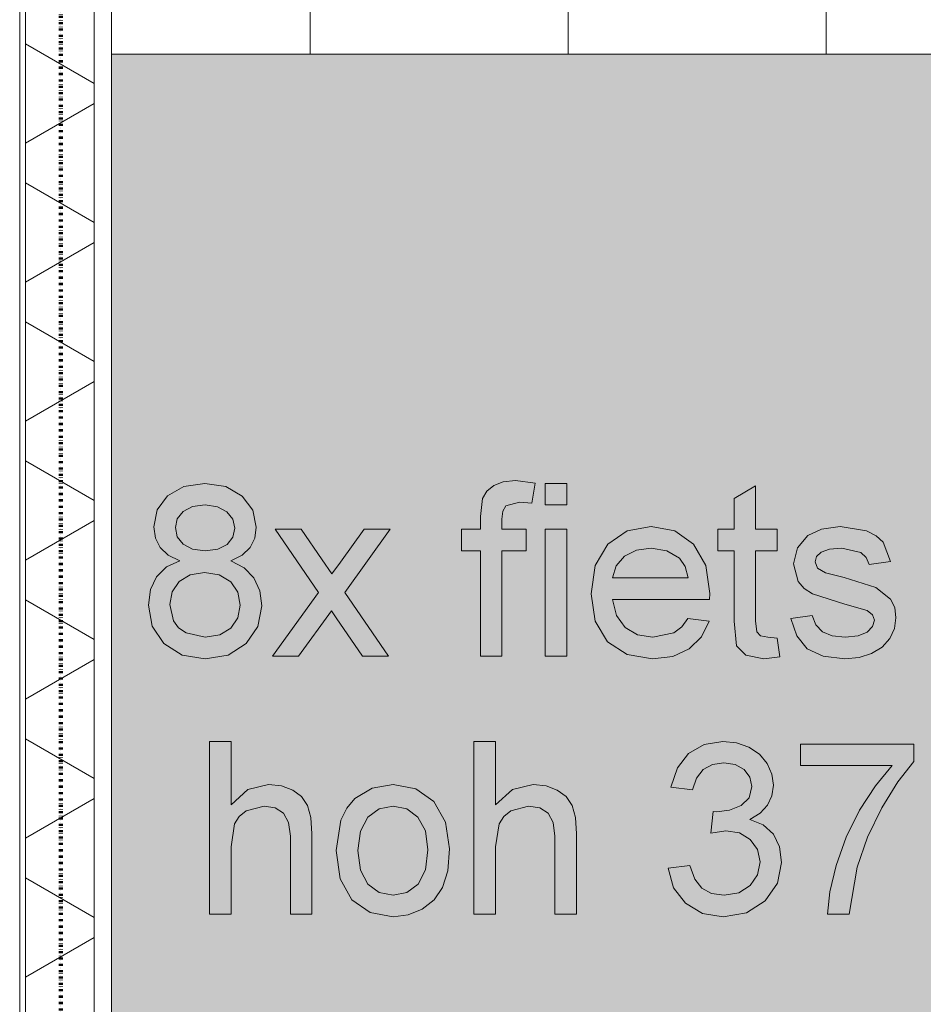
# Model space of a CAD drawing. Header units: millimetres. Extents: x -281 to 145437, y -16481 to 78869.
# Tile 28 of 256: x 4610 to 5661, y 14695 to 15840. Entities that reach past the tile are written whole.
import ezdxf

# ---------------------------------------------------------------- set-up
doc = ezdxf.new("R2010")
doc.units = ezdxf.units.MM
doc.linetypes.add('ARC FS 060 minutes', pattern=[7.2, 2.4, -1.6, 0, -1.6, 0, -1.6])
for name, color, linetype, lineweight in [('A--A23__Vloeren', 8, 'Continuous', 5), ('A--A2__Ruwbouw', 8, 'Continuous', 5), ('A--L$01A__Algemeen', 7, 'Continuous', 5), ('A--L21__Buitenwanden', 3, 'Continuous', 5), ('A--L90__Terrein', 7, 'Continuous', 5)]:
    doc.layers.add(name, color=color, linetype=linetype, lineweight=lineweight)

# ---------------------------------------------------------------- blocks, each defined once
blk = doc.blocks.new('65_GM_LIB_fire separation vertical_gen_arc - 060 minutes-2436626-L_80_ 11')
at = {"layer": 'A--L$01A__Algemeen', "linetype": 'ARC FS 060 minutes', "lineweight": 100}
blk.add_line((0, 0), (44095, 0), dxfattribs=at)
blk = doc.blocks.new('TBR-B-INS-BR-ARC-R25_rvt-1-L_80_ 11')
at = {"layer": 'A--L$01A__Algemeen', "color": 124, "linetype": 'ARC FS 060 minutes', "lineweight": 100, "rotation": 269.9999999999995}
blk.add_blockref('65_GM_LIB_fire separation vertical_gen_arc - 060 minutes-2436626-L_80_ 11', (4658, 56530), dxfattribs=at)
blk = doc.blocks.new('NLRS_90_PA_LB_fietsvak dubbellaags_gen_cpz - NLRS_72_21_01_fietsvak 8x hoh 375-48998500-L_80_ 11')
at = {"layer": 'A--L90__Terrein'}
blk.add_hatch(color=256, dxfattribs=at).paths.add_polyline_path([(1900, 0), (1900, 1500), (0, 1500), (0, 0), (1758.1, 0)])
for p, q in [((1900, 1500), (0, 1500)), ((84.3, 997.3), (65.4, 986.4)), ((84.3, 997.3), (65.4, 986.4)), ((108.6, 1000.9), (84.3, 997.3)), ((108.6, 1000.9), (84.3, 997.3)), ((132.9, 997.2), (108.6, 1000.9)), ((132.9, 997.2), (108.6, 1000.9)), ((152.1, 986.1), (132.9, 997.2)), ((152.1, 986.1), (132.9, 997.2)), ((444.6, 998.3), (436.8, 991.7)), ((444.6, 998.3), (436.8, 991.7)), ((455.5, 1002.6), (444.6, 998.3)), ((455.5, 1002.6), (444.6, 998.3)), ((469.9, 1004.1), (455.5, 1002.6)), ((469.9, 1004.1), (455.5, 1002.6)), ((492.8, 1001.3), (469.9, 1004.1)), ((492.8, 1001.3), (469.9, 1004.1)), ((489.1, 977.8), (492.8, 1001.3)), ((489.1, 977.8), (492.8, 1001.3)), ((529.6, 1000.9), (504.4, 1000.9)), ((504.4, 1000.9), (504.4, 975.8)), ((529.6, 1000.9), (504.4, 1000.9)), ((504.4, 1000.9), (504.4, 975.8)), ((529.6, 975.8), (529.6, 1000.9)), ((529.6, 975.8), (529.6, 1000.9)), ((749.3, 998.2), (724.2, 983.4)), ((749.3, 998.2), (724.2, 983.4)), ((749.3, 947.5), (749.3, 998.2)), ((749.3, 947.5), (749.3, 998.2)), ((65.4, 986.4), (53.3, 970.2)), ((65.4, 986.4), (53.3, 970.2)), ((164.4, 969.6), (152.1, 986.1)), ((164.4, 969.6), (152.1, 986.1)), ((436.8, 991.7), (431.7, 983.4)), ((436.8, 991.7), (431.7, 983.4)), ((83.4, 968.1), (94.3, 973.9)), ((83.4, 968.1), (94.3, 973.9)), ((94.3, 973.9), (108.9, 975.8)), ((94.3, 973.9), (108.9, 975.8)), ((108.9, 975.8), (123.4, 973.8)), ((108.9, 975.8), (123.4, 973.8)), ((123.4, 973.8), (134.3, 968)), ((123.4, 973.8), (134.3, 968)), ((431.7, 983.4), (429.1, 962.4)), ((431.7, 983.4), (429.1, 962.4)), ((455.4, 968.8), (458.8, 974.8)), ((455.4, 968.8), (458.8, 974.8)), ((458.8, 974.8), (474.7, 978.9)), ((458.8, 974.8), (474.7, 978.9)), ((474.7, 978.9), (489.1, 977.8)), ((474.7, 978.9), (489.1, 977.8)), ((504.4, 975.8), (529.6, 975.8)), ((504.4, 975.8), (529.6, 975.8)), ((724.2, 983.4), (724.2, 947.5)), ((724.2, 983.4), (724.2, 947.5)), ((53.3, 970.2), (49.2, 950.5)), ((53.3, 970.2), (49.2, 950.5)), ((76.6, 959.7), (83.4, 968.1)), ((76.6, 959.7), (83.4, 968.1)), ((134.3, 968), (141.1, 959.2)), ((134.3, 968), (141.1, 959.2)), ((168.5, 949.9), (164.4, 969.6)), ((168.5, 949.9), (164.4, 969.6)), ((429.1, 962.4), (429.1, 947.5)), ((429.1, 962.4), (429.1, 947.5)), ((454.2, 959.2), (455.4, 968.8)), ((454.2, 959.2), (455.4, 968.8)), ((49.2, 950.5), (51.1, 937.4)), ((49.2, 950.5), (51.1, 937.4)), ((74.4, 949.8), (76.6, 959.7)), ((74.4, 949.8), (76.6, 959.7)), ((141.1, 959.2), (143.4, 948.7)), ((141.1, 959.2), (143.4, 948.7)), ((454.2, 947.5), (454.2, 959.2)), ((454.2, 947.5), (454.2, 959.2)), ((627.8, 950.7), (599.7, 945.6)), ((627.8, 950.7), (599.7, 945.6)), ((655.1, 945.6), (627.8, 950.7)), ((655.1, 945.6), (627.8, 950.7)), ((847.7, 950.7), (826, 947.6)), ((847.7, 950.7), (826, 947.6)), ((878.2, 945.8), (847.7, 950.7)), ((878.2, 945.8), (847.7, 950.7)), ((76.6, 938.8), (74.4, 949.8)), ((76.6, 938.8), (74.4, 949.8)), ((143.4, 948.7), (141.2, 938.5)), ((143.4, 948.7), (141.2, 938.5)), ((166.7, 937.1), (168.5, 949.9)), ((166.7, 937.1), (168.5, 949.9)), ((220.7, 947.5), (190.5, 947.5)), ((190.5, 947.5), (241, 874.2)), ((220.7, 947.5), (190.5, 947.5)), ((190.5, 947.5), (241, 874.2)), ((245.1, 912.2), (220.7, 947.5)), ((245.1, 912.2), (220.7, 947.5)), ((294.1, 947.5), (266.3, 909.2)), ((294.1, 947.5), (266.3, 909.2)), ((271.3, 874.2), (324.3, 947.5)), ((271.3, 874.2), (324.3, 947.5)), ((324.3, 947.5), (294.1, 947.5)), ((324.3, 947.5), (294.1, 947.5)), ((429.1, 947.5), (407.1, 947.5)), ((407.1, 947.5), (407.1, 922.4)), ((429.1, 947.5), (407.1, 947.5)), ((407.1, 947.5), (407.1, 922.4)), ((482.5, 947.5), (454.2, 947.5)), ((482.5, 947.5), (454.2, 947.5)), ((482.5, 922.4), (482.5, 947.5)), ((482.5, 922.4), (482.5, 947.5)), ((529.6, 947.5), (504.4, 947.5)), ((504.4, 947.5), (504.4, 800)), ((529.6, 947.5), (504.4, 947.5)), ((504.4, 947.5), (504.4, 800)), ((529.6, 800), (529.6, 947.5)), ((529.6, 800), (529.6, 947.5)), ((599.7, 945.6), (577.3, 930.2)), ((599.7, 945.6), (577.3, 930.2)), ((676.9, 930.2), (655.1, 945.6)), ((676.9, 930.2), (655.1, 945.6)), ((724.2, 947.5), (705.4, 947.5)), ((705.4, 947.5), (705.4, 922.4)), ((724.2, 947.5), (705.4, 947.5)), ((705.4, 947.5), (705.4, 922.4)), ((774.4, 947.5), (749.3, 947.5)), ((774.4, 947.5), (749.3, 947.5)), ((774.4, 922.4), (774.4, 947.5)), ((774.4, 922.4), (774.4, 947.5)), ((810.1, 940.2), (797.8, 925.9)), ((810.1, 940.2), (797.8, 925.9)), ((826, 947.6), (810.1, 940.2)), ((826, 947.6), (810.1, 940.2)), ((889.6, 940), (878.2, 945.8)), ((889.6, 940), (878.2, 945.8)), ((897.6, 932.4), (889.6, 940)), ((897.6, 932.4), (889.6, 940)), ((51.1, 937.4), (56.7, 926.3)), ((51.1, 937.4), (56.7, 926.3)), ((83.3, 930.1), (76.6, 938.8)), ((83.3, 930.1), (76.6, 938.8)), ((94.2, 924.3), (83.3, 930.1)), ((94.2, 924.3), (83.3, 930.1)), ((134.6, 930), (123.8, 924.3)), ((134.6, 930), (123.8, 924.3)), ((141.2, 938.5), (134.6, 930)), ((141.2, 938.5), (134.6, 930)), ((161.2, 926.2), (166.7, 937.1)), ((161.2, 926.2), (166.7, 937.1)), ((577.3, 930.2), (562.7, 905.5)), ((577.3, 930.2), (562.7, 905.5)), ((691.2, 905.6), (676.9, 930.2)), ((691.2, 905.6), (676.9, 930.2)), ((906.3, 909.9), (897.6, 932.4)), ((906.3, 909.9), (897.6, 932.4)), ((56.7, 926.3), (66.1, 917.3)), ((56.7, 926.3), (66.1, 917.3)), ((66.1, 917.3), (79.6, 910.7)), ((66.1, 917.3), (79.6, 910.7)), ((109.2, 922.4), (94.2, 924.3)), ((109.2, 922.4), (94.2, 924.3)), ((123.8, 924.3), (109.2, 922.4)), ((123.8, 924.3), (109.2, 922.4)), ((139, 910.7), (152, 917.3)), ((139, 910.7), (152, 917.3)), ((152, 917.3), (161.2, 926.2)), ((152, 917.3), (161.2, 926.2)), ((407.1, 922.4), (429.1, 922.4)), ((407.1, 922.4), (429.1, 922.4)), ((429.1, 922.4), (429.1, 800)), ((429.1, 922.4), (429.1, 800)), ((454.2, 800), (454.2, 922.4)), ((454.2, 922.4), (482.5, 922.4)), ((454.2, 800), (454.2, 922.4)), ((454.2, 922.4), (482.5, 922.4)), ((587.1, 905.2), (596.8, 916.2)), ((587.1, 905.2), (596.8, 916.2)), ((596.8, 916.2), (610.8, 923.2)), ((596.8, 916.2), (610.8, 923.2)), ((610.8, 923.2), (627.7, 925.6)), ((610.8, 923.2), (627.7, 925.6)), ((627.7, 925.6), (646.1, 922.6)), ((627.7, 925.6), (646.1, 922.6)), ((646.1, 922.6), (660.8, 913.8)), ((646.1, 922.6), (660.8, 913.8)), ((705.4, 922.4), (724.2, 922.4)), ((705.4, 922.4), (724.2, 922.4)), ((724.2, 922.4), (724.2, 840.5)), ((724.2, 922.4), (724.2, 840.5)), ((749.3, 841.2), (749.3, 922.4)), ((749.3, 922.4), (774.4, 922.4)), ((749.3, 841.2), (749.3, 922.4)), ((749.3, 922.4), (774.4, 922.4)), ((797.8, 925.9), (793.3, 907.2)), ((797.8, 925.9), (793.3, 907.2)), ((820.2, 915.7), (825.6, 920.8)), ((820.2, 915.7), (825.6, 920.8)), ((825.6, 920.8), (835.2, 924.4)), ((825.6, 920.8), (835.2, 924.4)), ((835.2, 924.4), (849.6, 925.6)), ((835.2, 924.4), (849.6, 925.6)), ((849.6, 925.6), (871.7, 920.6)), ((849.6, 925.6), (871.7, 920.6)), ((871.7, 920.6), (878, 914.6)), ((871.7, 920.6), (878, 914.6)), ((79.6, 910.7), (64, 903.7)), ((79.6, 910.7), (64, 903.7)), ((154.4, 902.7), (139, 910.7)), ((154.4, 902.7), (139, 910.7)), ((256.5, 895.6), (245.1, 912.2)), ((256.5, 895.6), (245.1, 912.2)), ((266.3, 909.2), (256.5, 895.6)), ((266.3, 909.2), (256.5, 895.6)), ((562.7, 905.5), (557.8, 872.5)), ((562.7, 905.5), (557.8, 872.5)), ((582.9, 891), (587.1, 905.2)), ((582.9, 891), (587.1, 905.2)), ((660.8, 913.8), (667.4, 904.3)), ((660.8, 913.8), (667.4, 904.3)), ((695.9, 872.7), (691.2, 905.6)), ((695.9, 872.7), (691.2, 905.6)), ((793.3, 907.2), (798.9, 886.9)), ((793.3, 907.2), (798.9, 886.9)), ((818.4, 909.7), (820.2, 915.7)), ((818.4, 909.7), (820.2, 915.7)), ((821.4, 902.4), (818.4, 909.7)), ((821.4, 902.4), (818.4, 909.7)), ((878, 914.6), (881.2, 906.7)), ((878, 914.6), (881.2, 906.7)), ((881.2, 906.7), (906.3, 909.9)), ((881.2, 906.7), (906.3, 909.9)), ((64, 903.7), (52.5, 892.4)), ((64, 903.7), (52.5, 892.4)), ((78.7, 886.7), (91.4, 894.7)), ((78.7, 886.7), (91.4, 894.7)), ((91.4, 894.7), (108.3, 897.3)), ((91.4, 894.7), (108.3, 897.3)), ((108.3, 897.3), (125.5, 894.6)), ((108.3, 897.3), (125.5, 894.6)), ((125.5, 894.6), (138.7, 886.5)), ((125.5, 894.6), (138.7, 886.5)), ((165.7, 891), (154.4, 902.7)), ((165.7, 891), (154.4, 902.7)), ((667.4, 904.3), (670.8, 891)), ((667.4, 904.3), (670.8, 891)), ((830.7, 896.9), (821.4, 902.4)), ((830.7, 896.9), (821.4, 902.4)), ((852.4, 891.5), (830.7, 896.9)), ((852.4, 891.5), (830.7, 896.9)), ((52.5, 892.4), (45.3, 877.4)), ((52.5, 892.4), (45.3, 877.4)), ((70.7, 874.7), (78.7, 886.7)), ((70.7, 874.7), (78.7, 886.7)), ((138.7, 886.5), (146.9, 874.3)), ((138.7, 886.5), (146.9, 874.3)), ((172.5, 876), (165.7, 891)), ((172.5, 876), (165.7, 891)), ((670.8, 891), (582.9, 891)), ((670.8, 891), (582.9, 891)), ((798.9, 886.9), (805.8, 878.7)), ((798.9, 886.9), (805.8, 878.7)), ((889.2, 879.7), (852.4, 891.5)), ((889.2, 879.7), (852.4, 891.5)), ((45.3, 877.4), (43, 859.2)), ((45.3, 877.4), (43, 859.2)), ((68.1, 860), (70.7, 874.7)), ((68.1, 860), (70.7, 874.7)), ((146.9, 874.3), (149.7, 859.3)), ((146.9, 874.3), (149.7, 859.3)), ((174.8, 858.5), (172.5, 876)), ((174.8, 858.5), (172.5, 876)), ((241, 874.2), (187.4, 800)), ((241, 874.2), (187.4, 800)), ((322.4, 800), (271.3, 874.2)), ((322.4, 800), (271.3, 874.2)), ((557.8, 872.5), (562.6, 840.6)), ((557.8, 872.5), (562.6, 840.6)), ((695.8, 865.9), (695.9, 872.7)), ((695.8, 865.9), (695.9, 872.7)), ((805.8, 878.7), (815.4, 872.6)), ((805.8, 878.7), (815.4, 872.6)), ((815.4, 872.6), (853.2, 860.3)), ((815.4, 872.6), (853.2, 860.3)), ((906.3, 866.3), (889.2, 879.7)), ((906.3, 866.3), (889.2, 879.7)), ((43, 859.2), (47.5, 834.7)), ((43, 859.2), (47.5, 834.7)), ((72.3, 841.1), (68.1, 860)), ((72.3, 841.1), (68.1, 860)), ((149.7, 859.3), (147, 844.4)), ((149.7, 859.3), (147, 844.4)), ((587.3, 847.1), (582.9, 865.9)), ((582.9, 865.9), (695.8, 865.9)), ((587.3, 847.1), (582.9, 865.9)), ((582.9, 865.9), (695.8, 865.9)), ((853.2, 860.3), (879, 853.1)), ((853.2, 860.3), (879, 853.1)), ((911, 856.5), (906.3, 866.3)), ((911, 856.5), (906.3, 866.3)), ((170.3, 834.5), (174.8, 858.5)), ((170.3, 834.5), (174.8, 858.5)), ((217.6, 800), (255.8, 852.7)), ((217.6, 800), (255.8, 852.7)), ((255.8, 852.7), (261.4, 844.6)), ((255.8, 852.7), (261.4, 844.6)), ((879, 853.1), (885.3, 848.2)), ((879, 853.1), (885.3, 848.2)), ((885.3, 848.2), (887.4, 841.8)), ((885.3, 848.2), (887.4, 841.8)), ((912.5, 844.5), (911, 856.5)), ((912.5, 844.5), (911, 856.5)), ((78.1, 833), (72.3, 841.1)), ((78.1, 833), (72.3, 841.1)), ((147, 844.4), (139, 832.5)), ((147, 844.4), (139, 832.5)), ((261.4, 844.6), (292.1, 800)), ((261.4, 844.6), (292.1, 800)), ((562.6, 840.6), (577.1, 816.8)), ((562.6, 840.6), (577.1, 816.8)), ((597.4, 833.3), (587.3, 847.1)), ((597.4, 833.3), (587.3, 847.1)), ((670.5, 843.9), (663.5, 834)), ((670.5, 843.9), (663.5, 834)), ((695.2, 840.8), (670.5, 843.9)), ((695.2, 840.8), (670.5, 843.9)), ((686.3, 822.3), (695.2, 840.8)), ((686.3, 822.3), (695.2, 840.8)), ((724.2, 840.5), (727.2, 812)), ((724.2, 840.5), (727.2, 812)), ((750.6, 828.3), (749.3, 841.2)), ((750.6, 828.3), (749.3, 841.2)), ((815.2, 847.1), (790.1, 843.9)), ((815.2, 847.1), (790.1, 843.9)), ((790.1, 843.9), (797, 823.5)), ((790.1, 843.9), (797, 823.5)), ((819.2, 836.3), (815.2, 847.1)), ((819.2, 836.3), (815.2, 847.1)), ((826.9, 828.4), (819.2, 836.3)), ((826.9, 828.4), (819.2, 836.3)), ((887.4, 841.8), (885.3, 834.4)), ((887.4, 841.8), (885.3, 834.4)), ((910.7, 832.1), (912.5, 844.5)), ((910.7, 832.1), (912.5, 844.5)), ((47.5, 834.7), (61.1, 814.7)), ((47.5, 834.7), (61.1, 814.7)), ((87.1, 827), (78.1, 833)), ((87.1, 827), (78.1, 833)), ((109.1, 822), (87.1, 827)), ((109.1, 822), (87.1, 827)), ((126.2, 824.6), (109.1, 822)), ((126.2, 824.6), (109.1, 822)), ((139, 832.5), (126.2, 824.6)), ((139, 832.5), (126.2, 824.6)), ((156.7, 814.6), (170.3, 834.5)), ((156.7, 814.6), (170.3, 834.5)), ((611.9, 824.8), (597.4, 833.3)), ((611.9, 824.8), (597.4, 833.3)), ((629.7, 822), (611.9, 824.8)), ((629.7, 822), (611.9, 824.8)), ((654.3, 827.2), (629.7, 822)), ((654.3, 827.2), (629.7, 822)), ((663.5, 834), (654.3, 827.2)), ((663.5, 834), (654.3, 827.2)), ((754.9, 823.7), (750.6, 828.3)), ((754.9, 823.7), (750.6, 828.3)), ((838.3, 823.6), (826.9, 828.4)), ((838.3, 823.6), (826.9, 828.4)), ((879.1, 827.9), (868.5, 823.5)), ((879.1, 827.9), (868.5, 823.5)), ((885.3, 834.4), (879.1, 827.9)), ((885.3, 834.4), (879.1, 827.9)), ((905.3, 820.5), (910.7, 832.1)), ((905.3, 820.5), (910.7, 832.1)), ((61.1, 814.7), (82.1, 801.3)), ((61.1, 814.7), (82.1, 801.3)), ((135.7, 801.3), (156.7, 814.6)), ((135.7, 801.3), (156.7, 814.6)), ((577.1, 816.8), (599.8, 801.8)), ((577.1, 816.8), (599.8, 801.8)), ((672.1, 808.4), (686.3, 822.3)), ((672.1, 808.4), (686.3, 822.3)), ((763.5, 822), (754.9, 823.7)), ((763.5, 822), (754.9, 823.7)), ((774.4, 820.9), (763.5, 822)), ((774.4, 820.9), (763.5, 822)), ((777.6, 799.3), (774.4, 820.9)), ((777.6, 799.3), (774.4, 820.9)), ((797, 823.5), (809.3, 808.7)), ((797, 823.5), (809.3, 808.7)), ((853.5, 822), (838.3, 823.6)), ((853.5, 822), (838.3, 823.6)), ((868.5, 823.5), (853.5, 822)), ((868.5, 823.5), (853.5, 822)), ((896.4, 810.5), (905.3, 820.5)), ((896.4, 810.5), (905.3, 820.5)), ((599.8, 801.8), (629.2, 796.9)), ((599.8, 801.8), (629.2, 796.9)), ((653, 799.7), (672.1, 808.4)), ((653, 799.7), (672.1, 808.4)), ((727.2, 812), (737.7, 801)), ((727.2, 812), (737.7, 801)), ((809.3, 808.7), (827.8, 799.8)), ((809.3, 808.7), (827.8, 799.8)), ((869.6, 798.4), (884.2, 803)), ((869.6, 798.4), (884.2, 803)), ((884.2, 803), (896.4, 810.5)), ((884.2, 803), (896.4, 810.5)), ((82.1, 801.3), (108.9, 796.9)), ((82.1, 801.3), (108.9, 796.9)), ((108.9, 796.9), (135.7, 801.3)), ((108.9, 796.9), (135.7, 801.3)), ((187.4, 800), (217.6, 800)), ((187.4, 800), (217.6, 800)), ((292.1, 800), (322.4, 800)), ((292.1, 800), (322.4, 800)), ((429.1, 800), (454.2, 800)), ((429.1, 800), (454.2, 800)), ((504.4, 800), (529.6, 800)), ((504.4, 800), (529.6, 800)), ((629.2, 796.9), (653, 799.7)), ((629.2, 796.9), (653, 799.7)), ((737.7, 801), (758.8, 796.9)), ((737.7, 801), (758.8, 796.9)), ((758.8, 796.9), (777.6, 799.3)), ((758.8, 796.9), (777.6, 799.3)), ((827.8, 799.8), (853.1, 796.9)), ((827.8, 799.8), (853.1, 796.9)), ((853.1, 796.9), (869.6, 798.4)), ((853.1, 796.9), (869.6, 798.4)), ((139.1, 700.9), (114, 700.9)), ((114, 700.9), (114, 500)), ((139.1, 627), (139.1, 700.9)), ((446.7, 700.9), (421.6, 700.9)), ((421.6, 700.9), (421.6, 500)), ((446.7, 627), (446.7, 700.9)), ((711.2, 700.9), (689.3, 697.4)), ((727, 699.2), (711.2, 700.9)), ((741.5, 694), (727, 699.2)), ((689.3, 697.4), (671.3, 686.9)), ((753.8, 685.9), (741.5, 694)), ((933.3, 697.8), (801.5, 697.8)), ((801.5, 697.8), (801.5, 672.7)), ((933.3, 677.5), (933.3, 697.8)), ((671.3, 686.9), (658.2, 670.1)), ((699, 673.8), (712.1, 675.8)), ((712.1, 675.8), (725.3, 673.9)), ((762.7, 675.2), (753.8, 685.9)), ((914.5, 653.7), (933.3, 677.5)), ((658.2, 670.1), (650.8, 647.5)), ((680.3, 658.1), (688.2, 668)), ((688.2, 668), (699, 673.8)), ((725.3, 673.9), (735.8, 668)), ((735.8, 668), (742.7, 659.2)), ((768.2, 662.9), (762.7, 675.2)), ((801.5, 672.7), (908.2, 672.7)), ((908.2, 672.7), (888.6, 649.1)), ((675.9, 644.4), (680.3, 658.1)), ((742.7, 659.2), (744.9, 648.4)), ((770.1, 649.9), (768.2, 662.9)), ((895.9, 623.4), (914.5, 653.7)), ((158.7, 644.8), (139.1, 627)), ((182.8, 650.7), (158.7, 644.8)), ((197.9, 649.1), (182.8, 650.7)), ((211, 644.2), (197.9, 649.1)), ((221.2, 636.6), (211, 644.2)), ((303.4, 646.6), (283.2, 634.4)), ((327.5, 650.7), (303.4, 646.6)), ((353.9, 645.7), (327.5, 650.7)), ((374.9, 630.8), (353.9, 645.7)), ((466.3, 644.8), (446.7, 627)), ((490.4, 650.7), (466.3, 644.8)), ((505.6, 649.1), (490.4, 650.7)), ((518.6, 644.2), (505.6, 649.1)), ((528.9, 636.6), (518.6, 644.2)), ((650.8, 647.5), (675.9, 644.4)), ((744.9, 648.4), (741.8, 635.4)), ((768.3, 637.7), (770.1, 649.9)), ((888.6, 649.1), (870.2, 620.7)), ((228.1, 626.4), (221.2, 636.6)), ((283.2, 634.4), (273.7, 623.2)), ((388.7, 607.1), (374.9, 630.8)), ((535.7, 626.4), (528.9, 636.6)), ((741.8, 635.4), (732.3, 626.2)), ((763.1, 626.7), (768.3, 637.7)), ((148.6, 613.4), (156.9, 620)), ((156.9, 620), (177.5, 625.6)), ((177.5, 625.6), (190.5, 623.5)), ((190.5, 623.5), (200.1, 617.3)), ((232, 612.5), (228.1, 626.4)), ((273.7, 623.2), (266.9, 609.3)), ((298.2, 612.7), (311.4, 622.4)), ((311.4, 622.4), (327.5, 625.6)), ((327.5, 625.6), (343.4, 622.3)), ((343.4, 622.3), (356.5, 612.6)), ((456.3, 613.4), (464.5, 620)), ((464.5, 620), (485.1, 625.6)), ((485.1, 625.6), (498.1, 623.5)), ((498.1, 623.5), (507.8, 617.3)), ((539.6, 612.5), (535.7, 626.4)), ((699.8, 619.3), (697, 594.2)), ((703.8, 619), (699.8, 619.3)), ((718.8, 620.8), (703.8, 619)), ((732.3, 626.2), (718.8, 620.8)), ((754.5, 617.3), (763.1, 626.7)), ((870.2, 620.7), (854.4, 589.3)), ((879.5, 589.5), (895.9, 623.4)), ((143.2, 604.8), (148.6, 613.4)), ((200.1, 617.3), (206.1, 606.5)), ((233.2, 593.4), (232, 612.5)), ((266.9, 609.3), (261.5, 573.8)), ((289.5, 596.5), (298.2, 612.7)), ((356.5, 612.6), (365.3, 596.7)), ((393.3, 575.8), (388.7, 607.1)), ((450.8, 604.8), (456.3, 613.4)), ((507.8, 617.3), (513.8, 606.5)), ((540.9, 593.4), (539.6, 612.5)), ((742.5, 610.1), (754.5, 617.3)), ((758.2, 603.7), (742.5, 610.1)), ((139.1, 578.4), (143.2, 604.8)), ((206.1, 606.5), (208.1, 590.8)), ((286.6, 573.8), (289.5, 596.5)), ((365.3, 596.7), (368.2, 574.6)), ((446.7, 578.4), (450.8, 604.8)), ((513.8, 606.5), (515.8, 590.8)), ((697, 594.2), (714.6, 596.9)), ((714.6, 596.9), (730.4, 594.4)), ((769.9, 592.9), (758.2, 603.7)), ((208.1, 590.8), (208.1, 500)), ((233.2, 500), (233.2, 593.4)), ((515.8, 590.8), (515.8, 500)), ((540.9, 500), (540.9, 593.4)), ((730.4, 594.4), (743.1, 586.6)), ((743.1, 586.6), (751.6, 575)), ((777.1, 578.2), (769.9, 592.9)), ((854.4, 589.3), (842.8, 556.7)), ((867.3, 554.6), (879.5, 589.5)), ((139.1, 500), (139.1, 578.4)), ((261.5, 573.8), (266.1, 540.9)), ((289.5, 551.1), (286.6, 573.8)), ((368.2, 574.6), (365.3, 551.4)), ((391.3, 550.5), (393.3, 575.8)), ((446.7, 500), (446.7, 578.4)), ((751.6, 575), (754.4, 560.7)), ((779.5, 560.2), (777.1, 578.2)), ((298.2, 534.9), (289.5, 551.1)), ((365.3, 551.4), (356.6, 535)), ((385.2, 531.1), (391.3, 550.5)), ((672.7, 556.5), (647.6, 553.4)), ((647.6, 553.4), (653.8, 530.7)), ((678.4, 540.7), (672.7, 556.5)), ((754.4, 560.7), (751.5, 545.6)), ((774.7, 535.8), (779.5, 560.2)), ((842.8, 556.7), (835.6, 525.9)), ((858, 500), (867.3, 554.6)), ((266.1, 540.9), (279.7, 516.7)), ((686.6, 530.1), (678.4, 540.7)), ((751.5, 545.6), (743, 533.1)), ((311.4, 525.2), (298.2, 534.9)), ((356.6, 535), (343.5, 525.2)), ((375.2, 516.7), (385.2, 531.1)), ((653.8, 530.7), (667.6, 512.6)), ((697.9, 524), (686.6, 530.1)), ((743, 533.1), (729.7, 524.8)), ((760.3, 515.3), (774.7, 535.8)), ((279.7, 516.7), (300.8, 501.8)), ((327.5, 522), (311.4, 525.2)), ((343.5, 525.2), (327.5, 522)), ((361.5, 505.9), (375.2, 516.7)), ((712.5, 522), (697.9, 524)), ((729.7, 524.8), (712.5, 522)), ((738.5, 501.5), (760.3, 515.3)), ((835.6, 525.9), (832.8, 500)), ((345.2, 499.1), (361.5, 505.9)), ((667.6, 512.6), (687.4, 500.8)), ((114, 500), (139.1, 500)), ((208.1, 500), (233.2, 500)), ((300.8, 501.8), (327.5, 496.9)), ((327.5, 496.9), (345.2, 499.1)), ((421.6, 500), (446.7, 500)), ((515.8, 500), (540.9, 500)), ((687.4, 500.8), (711.6, 496.9)), ((711.6, 496.9), (738.5, 501.5)), ((832.8, 500), (858, 500))]:
    blk.add_line(p, q, dxfattribs=at)

msp = doc.modelspace()

# ---------------------------------------------------------------- hatches: boundary and pattern name
at = {"layer": 'A--A23__Vloeren'}
h = msp.add_hatch(dxfattribs=at)
h.set_pattern_fill('FP_213', color=256, style=0, pattern_type=2)
h.set_pattern_definition([(0, (7648.04, 36431.46), (0, 300), []), (90, (7648.04, 36431.46), (-300, 2e-14), [])])
h.paths.add_polyline_path([(4717, 12483), (5950.5, 12483), (5951.5, 12545), (5952.7, 12547.8), (5958, 12550), (6045.5, 12549), (6048.3, 12547.8), (6050.5, 12542.5), (6050.5, 12483), (9400, 12483), (9400, 12700), (8817, 12700), (8817, 15700), (8900, 15700), (8900, 16450), (8817, 16450), (8817, 21700), (9400, 21700), (9400, 22808.8), (8817, 22808.8), (8817, 28808.8), (9400, 28808.8), (9400, 29700), (8817, 29700), (8817, 35700), (9400, 35700), (9400, 36900), (8817, 36900), (8817, 42900), (9400, 42900), (9400, 43913), (8817, 43913), (8817, 49288), (9400, 49288), (9400, 50010), (8817, 50010), (8817, 55260), (9400, 55260), (9400, 56200), (10717, 56200), (10717, 56540), (9140, 56540), (9140, 56717), (8110, 56717), (8110, 56712), (8045, 56712), (8046, 56715.5), (8060, 56715.5), (8060, 56717), (8039.4, 56717), (8039, 56715), (6800.2, 56715.5), (6800, 56717), (6780, 56717), (6780, 56715.5), (6794, 56714.7), (6795, 56712), (6730, 56712), (6731, 56715.5), (6730, 56715.5), (6730, 56717), (4717, 56717), (4717, 55445), (6617, 55445), (6617, 52070), (4717, 52070), (4717, 51845), (6617, 51845), (6617, 48470), (4717, 48470), (4717, 48245), (6617, 48245), (6617, 44870), (4717, 44870), (4717, 44645), (6617, 44645), (6617, 41270), (4717, 41270), (4717, 41045), (6617, 41045), (6617, 37670), (4717, 37670), (4717, 37445), (6617, 37445), (6617, 34070), (4717, 34070), (4717, 33845), (6617, 33845), (6617, 30470), (4717, 30470), (4717, 30325), (6617, 30325), (6617, 26950), (4717, 26950), (4717, 26645), (6617, 26645), (6617, 23270), (4717, 23270), (4717, 23045), (6617, 23045), (6617, 19670), (4717, 19670), (4717, 19445), (6617, 19445), (6617, 16070), (4717, 16069.5), (4717, 15800), (6617, 15800), (6617, 12800), (4717, 12800), (4717, 12580.7)])
h.paths.add_polyline_path([(6044.8, 12483), (6045.5, 12483), (6044.8, 12544.3), (6043, 12545), (5956.2, 12544.3), (5955.5, 12542.5), (5956.2, 12483), (5996, 12483)])
h.paths.add_polyline_path([(5996, 15950), (5956.2, 15950.7), (5952.7, 15952.2), (5950.5, 15957.5), (5951.5, 16045), (5952.7, 16047.8), (5958, 16050), (6045.5, 16049), (6048.3, 16047.8), (6050.5, 16042.5), (6049.8, 15955.7), (6048.3, 15952.2), (6043, 15950)])
h.paths.add_polyline_path([(6043, 15955), (6044.8, 15955.7), (6045.5, 15957.5), (6044.8, 16044.3), (6043, 16045), (5956.2, 16044.3), (5955.5, 16042.5), (5956.2, 15955.7), (5958, 15955), (5996, 15955)])
h.paths.add_polyline_path([(6700.3, 18554.3), (6674, 18557.8), (6656.5, 18566.2), (6644.1, 18581), (6637.2, 18601.4), (6662.4, 18604.6), (6666.3, 18593.8), (6675, 18585.5), (6685.4, 18581.1), (6700.6, 18579.5), (6716.7, 18581.4), (6726.2, 18585.4), (6732.5, 18591.8), (6734.6, 18599.3), (6731, 18606.9), (6726.2, 18610.6), (6699.5, 18618), (6662.5, 18630.1), (6652.9, 18636.2), (6646, 18644.4), (6640.4, 18664.7), (6644.9, 18683.4), (6657.2, 18697.7), (6673.2, 18705.1), (6696.7, 18707.9), (6725.3, 18703.2), (6736.8, 18697.4), (6744.8, 18689.9), (6753.4, 18667.4), (6728.3, 18664.2), (6725.1, 18672.1), (6718.8, 18678.1), (6694.8, 18682.9), (6682.3, 18681.9), (6672.7, 18678.3), (6667.3, 18673.1), (6665.5, 18667.2), (6668.5, 18659.9), (6677.9, 18654.4), (6700.3, 18648.7), (6736.4, 18637.2), (6753.5, 18623.8), (6758.6, 18610.6), (6759.3, 18599.3), (6757.9, 18589.6), (6752.4, 18577.9), (6743.5, 18567.9), (6731.4, 18560.5), (6715.7, 18555.8), (6700.6, 18554.4)])
h.paths.add_polyline_path([(5958, 19550), (5952.7, 19552.2), (5950.5, 19557.5), (5951.5, 19645), (5952.7, 19647.8), (5958, 19650), (6045.5, 19649), (6048.3, 19647.8), (6050.5, 19642.5), (6049.8, 19555.7), (6048.3, 19552.2), (6043, 19550), (5996, 19550)])
h.paths.add_polyline_path([(6043, 19555), (6044.8, 19555.7), (6045.5, 19557.5), (6044.8, 19644.3), (6043, 19645), (5956.2, 19644.3), (5955.5, 19642.5), (5956.2, 19555.7), (5958, 19555), (5996, 19555)])
h.paths.add_polyline_path([(6700.3, 22154.3), (6674, 22157.8), (6656.5, 22166.2), (6644.1, 22181), (6637.2, 22201.4), (6662.5, 22204.2), (6666.3, 22193.8), (6675, 22185.5), (6685.4, 22181.1), (6700.6, 22179.5), (6716, 22181.1), (6726.2, 22185.4), (6732.5, 22191.8), (6734.6, 22199.3), (6732.5, 22205.7), (6726.2, 22210.6), (6699.5, 22218), (6662.5, 22230.1), (6652.9, 22236.2), (6646, 22244.4), (6640.4, 22264.7), (6644.9, 22283.4), (6657.2, 22297.7), (6673.2, 22305.1), (6696.7, 22307.9), (6725.3, 22303.2), (6736.8, 22297.4), (6744.8, 22289.9), (6753.4, 22267.4), (6728.3, 22264.2), (6725.1, 22272.1), (6718.8, 22278.1), (6694.8, 22282.9), (6682.3, 22281.9), (6672.7, 22278.3), (6667.3, 22273.1), (6665.5, 22267.2), (6668.5, 22259.9), (6677.9, 22254.4), (6700.3, 22248.7), (6736.4, 22237.2), (6753.5, 22223.8), (6758.6, 22210.6), (6759.3, 22199.3), (6757.9, 22189.6), (6752.4, 22177.9), (6743.5, 22167.9), (6731.4, 22160.5), (6715.7, 22155.8), (6700.3, 22154.3)])
h.paths.add_polyline_path([(5996, 23150), (5956.2, 23150.7), (5952.7, 23152.2), (5950.5, 23157.5), (5951.5, 23245), (5952.7, 23247.8), (5958, 23250), (6045.5, 23249), (6048.3, 23247.8), (6050.5, 23242.5), (6049.8, 23155.7), (6048.3, 23152.2), (6043, 23150)])
h.paths.add_polyline_path([(5996, 23155), (6044.8, 23155.7), (6045.5, 23157.5), (6044.8, 23244.3), (6043, 23245), (5956.2, 23244.3), (5955.5, 23242.5), (5956.2, 23155.7), (5958, 23155)])
h.paths.add_polyline_path([(6700.3, 25754.3), (6674, 25757.8), (6656.5, 25766.2), (6644.1, 25781), (6637.2, 25801.4), (6662.5, 25804.2), (6666.3, 25793.8), (6675, 25785.5), (6685.4, 25781.1), (6700.6, 25779.5), (6716, 25781.1), (6726.2, 25785.4), (6732.5, 25791.8), (6734.6, 25799.3), (6732.5, 25805.7), (6726.2, 25810.6), (6699.5, 25818), (6662.5, 25830.1), (6652.9, 25836.2), (6646, 25844.4), (6640.4, 25864.7), (6644.9, 25883.4), (6657.2, 25897.7), (6673.2, 25905.1), (6696.7, 25907.9), (6728.4, 25901.7), (6736.8, 25897.4), (6744.8, 25889.9), (6753.4, 25867.4), (6728.3, 25864.2), (6725.1, 25872.1), (6718.8, 25878.1), (6694.8, 25882.9), (6682.3, 25881.9), (6672.7, 25878.3), (6667.3, 25873.1), (6665.5, 25867.2), (6668.5, 25859.9), (6677.9, 25854.4), (6700.3, 25848.7), (6736.4, 25837.2), (6753.5, 25823.8), (6758.6, 25810.6), (6759.3, 25799.3), (6757.9, 25789.6), (6752.4, 25777.9), (6743.5, 25767.9), (6731.4, 25760.5), (6715.7, 25755.8), (6700.3, 25754.3)])
h.paths.add_polyline_path([(6043, 26750), (5956.2, 26750.7), (5952.7, 26752.2), (5950.5, 26757.5), (5951.5, 26845), (5952.7, 26847.8), (5958, 26850), (6045.5, 26849), (6048.3, 26847.8), (6050.5, 26842.5), (6049.8, 26755.7), (6048.3, 26752.2), (6044.8, 26750.7)])
h.paths.add_polyline_path([(6043, 26755), (6044.8, 26755.7), (6045.5, 26757.5), (6044.8, 26844.3), (6043, 26845), (5956.2, 26844.3), (5955.5, 26842.5), (5956.2, 26755.7), (5958, 26755), (5996, 26755)])
h.paths.add_polyline_path([(6700.3, 29434.4), (6674, 29437.8), (6656.5, 29446.3), (6644.1, 29461), (6637.2, 29481.5), (6662.5, 29484.2), (6666.3, 29473.9), (6675, 29465.6), (6685.4, 29461.1), (6700.6, 29459.5), (6716, 29461.1), (6726.2, 29465.5), (6732.5, 29471.9), (6734.6, 29479.4), (6732.5, 29485.8), (6726.2, 29490.7), (6699.5, 29498.1), (6662.5, 29510.1), (6652.9, 29516.3), (6646, 29524.5), (6640.4, 29544.7), (6644.9, 29563.4), (6657.2, 29577.7), (6673.2, 29585.2), (6696.7, 29587.9), (6725.3, 29583.3), (6736.8, 29577.5), (6744.8, 29570), (6753.4, 29547.4), (6728.3, 29544.3), (6725.1, 29552.2), (6718.8, 29558.1), (6694.8, 29563), (6682.3, 29561.9), (6672.7, 29558.4), (6667.3, 29553.2), (6665.5, 29547.3), (6668.5, 29540), (6677.9, 29534.4), (6700.3, 29528.8), (6736.4, 29517.3), (6753.5, 29503.9), (6758.6, 29490.7), (6759.3, 29479.4), (6757.9, 29469.7), (6752.4, 29458), (6743.5, 29448), (6731.4, 29440.6), (6715.7, 29435.8), (6700.3, 29434.4)])
h.paths.add_polyline_path([(5958, 30350), (5952.7, 30352.2), (5950.5, 30357.5), (5951.5, 30445), (5952.7, 30447.8), (5958, 30450), (6045.5, 30449), (6048.3, 30447.8), (6050.5, 30442.5), (6049.8, 30355.7), (6048.3, 30352.2), (6043, 30350), (5996, 30350)])
h.paths.add_polyline_path([(5996, 30355), (6044.8, 30355.7), (6045.5, 30357.5), (6044.8, 30444.3), (6043, 30445), (5956.2, 30444.3), (5955.5, 30442.5), (5956.2, 30355.7), (5958, 30355)])
h.paths.add_polyline_path([(6700.3, 32954.3), (6674, 32957.8), (6656.5, 32966.2), (6644.1, 32981), (6637.2, 33001.4), (6662.5, 33004.2), (6666.3, 32993.8), (6675, 32985.5), (6685.4, 32981.1), (6700.6, 32979.5), (6716, 32981.1), (6726.2, 32985.4), (6732.5, 32991.8), (6734.6, 32999.3), (6732.5, 33005.7), (6726.2, 33010.6), (6699.5, 33018), (6662.5, 33030.1), (6652.9, 33036.2), (6646, 33044.4), (6640.4, 33064.7), (6644.9, 33083.4), (6657.2, 33097.7), (6673.2, 33105.1), (6696.7, 33107.9), (6725.3, 33103.2), (6736.8, 33097.4), (6744.8, 33089.9), (6753.4, 33067.4), (6728.3, 33064.2), (6725.1, 33072.1), (6718.8, 33078.1), (6694.8, 33082.9), (6682.3, 33081.9), (6672.7, 33078.3), (6667.3, 33073.1), (6665.5, 33067.2), (6668.5, 33059.9), (6677.9, 33054.4), (6700.3, 33048.7), (6736.4, 33037.2), (6753.5, 33023.8), (6758.6, 33010.6), (6759.3, 32999.3), (6757.9, 32989.6), (6752.4, 32977.9), (6743.5, 32967.9), (6731.4, 32960.5), (6715.7, 32955.8), (6700.3, 32954.3)])
h.paths.add_polyline_path([(5958, 33950), (5952.7, 33952.2), (5950.5, 33957.5), (5951.5, 34045), (5952.7, 34047.8), (5958, 34050), (6045.5, 34049), (6048.3, 34047.8), (6050.5, 34042.5), (6049.8, 33955.7), (6048.3, 33952.2), (6043, 33950), (5996, 33950)])
h.paths.add_polyline_path([(6043, 33955), (6044.8, 33955.7), (6045.5, 33957.5), (6044.8, 34044.3), (6043, 34045), (5956.2, 34044.3), (5955.5, 34042.5), (5956.2, 33955.7), (5958, 33955), (5996, 33955)])
h.paths.add_polyline_path([(6700.3, 36554.3), (6674, 36557.8), (6656.5, 36566.2), (6644.1, 36581), (6637.2, 36601.4), (6662.5, 36604.2), (6666.3, 36593.8), (6675, 36585.5), (6685.4, 36581.1), (6700.6, 36579.5), (6716, 36581.1), (6726.2, 36585.4), (6732.5, 36591.8), (6734.6, 36599.3), (6732.5, 36605.7), (6726.2, 36610.6), (6699.5, 36618), (6662.5, 36630.1), (6652.9, 36636.2), (6646, 36644.4), (6640.4, 36664.7), (6644.9, 36683.4), (6657.2, 36697.7), (6673.2, 36705.1), (6696.7, 36707.9), (6725.3, 36703.2), (6736.8, 36697.4), (6744.8, 36689.9), (6753.4, 36667.4), (6728.3, 36664.2), (6725.1, 36672.1), (6718.8, 36678.1), (6694.8, 36682.9), (6682.3, 36681.9), (6672.7, 36678.3), (6667.3, 36673.1), (6665.5, 36667.2), (6668.5, 36659.9), (6677.9, 36654.4), (6700.3, 36648.7), (6736.4, 36637.2), (6753.5, 36623.8), (6758.6, 36610.6), (6759.3, 36599.3), (6757.9, 36589.6), (6752.4, 36577.9), (6743.5, 36567.9), (6731.4, 36560.5), (6715.7, 36555.8), (6700.3, 36554.3)])
h.paths.add_polyline_path([(5996, 37550), (5956.2, 37550.7), (5952.7, 37552.2), (5950.5, 37557.5), (5951.5, 37645), (5952.7, 37647.8), (5958, 37650), (6045.5, 37649), (6048.3, 37647.8), (6050.5, 37642.5), (6049.8, 37555.7), (6048.3, 37552.2), (6043, 37550)])
h.paths.add_polyline_path([(6043, 37555), (6044.8, 37555.7), (6045.5, 37557.5), (6044.8, 37644.3), (6043, 37645), (5956.2, 37644.3), (5955.5, 37642.5), (5956.2, 37555.7), (5958, 37555), (5996, 37555)])
h.paths.add_polyline_path([(6700.3, 40154.3), (6674, 40157.8), (6656.5, 40166.2), (6644.1, 40181), (6637.2, 40201.4), (6662.5, 40204.2), (6666.3, 40193.8), (6675, 40185.5), (6685.4, 40181.1), (6700.6, 40179.5), (6716, 40181.1), (6726.2, 40185.4), (6732.5, 40191.8), (6734.6, 40199.3), (6732.5, 40205.7), (6726.2, 40210.6), (6699.5, 40218), (6662.5, 40230.1), (6652.9, 40236.2), (6646, 40244.4), (6640.4, 40264.7), (6644.9, 40283.4), (6657.2, 40297.7), (6673.2, 40305.1), (6696.7, 40307.9), (6725.3, 40303.2), (6736.8, 40297.4), (6744.8, 40289.9), (6753.4, 40267.4), (6728.3, 40264.2), (6725.1, 40272.1), (6718.8, 40278.1), (6694.8, 40282.9), (6682.3, 40281.9), (6672.7, 40278.3), (6667.3, 40273.1), (6665.5, 40267.2), (6668.5, 40259.9), (6677.9, 40254.4), (6700.3, 40248.7), (6736.4, 40237.2), (6753.5, 40223.8), (6758.6, 40210.6), (6759.3, 40199.3), (6757.9, 40189.6), (6752.4, 40177.9), (6743.5, 40167.9), (6731.4, 40160.5), (6715.7, 40155.8), (6700.6, 40154.4)])
h.paths.add_polyline_path([(5958, 41150), (5952.7, 41152.2), (5950.5, 41157.5), (5951.5, 41245), (5952.7, 41247.8), (5958, 41250), (6045.5, 41249), (6048.3, 41247.8), (6050.5, 41242.5), (6049.8, 41155.7), (6048.3, 41152.2), (6043, 41150), (5996, 41150)])
h.paths.add_polyline_path([(5958, 41155), (6044.8, 41155.7), (6045.5, 41157.5), (6044.8, 41244.3), (6043, 41245), (5956.2, 41244.3), (5955.5, 41242.5), (5956.2, 41155.7)])
h.paths.add_polyline_path([(6700.3, 43754.3), (6674, 43757.8), (6656.5, 43766.2), (6644.1, 43781), (6637.2, 43801.4), (6662.5, 43804.2), (6666.3, 43793.8), (6675, 43785.5), (6685.4, 43781.1), (6700.6, 43779.5), (6716, 43781.1), (6726.2, 43785.4), (6732.5, 43791.8), (6734.6, 43799.3), (6732.5, 43805.7), (6726.2, 43810.6), (6699.5, 43818), (6662.5, 43830.1), (6652.9, 43836.2), (6646, 43844.4), (6640.4, 43864.7), (6644.9, 43883.4), (6657.2, 43897.7), (6673.2, 43905.1), (6696.7, 43907.9), (6725.3, 43903.2), (6736.8, 43897.4), (6744.8, 43889.9), (6753.4, 43867.4), (6728.3, 43864.2), (6725.1, 43872.1), (6718.8, 43878.1), (6694.8, 43882.9), (6682.3, 43881.9), (6672.7, 43878.3), (6667.3, 43873.1), (6665.5, 43867.2), (6668.5, 43859.9), (6677.9, 43854.4), (6700.3, 43848.7), (6736.4, 43837.2), (6753.5, 43823.8), (6758.6, 43810.6), (6759.3, 43799.3), (6757.9, 43789.6), (6752.4, 43777.9), (6743.5, 43767.9), (6731.4, 43760.5), (6715.7, 43755.8), (6700.3, 43754.3)])
h.paths.add_polyline_path([(5988.6, 44750), (5956.2, 44750.7), (5952.7, 44752.2), (5950.5, 44757.5), (5951.5, 44845), (5952.7, 44847.8), (5958, 44850), (6045.5, 44849), (6048.3, 44847.8), (6050.5, 44842.5), (6049.8, 44755.7), (6048.3, 44752.2), (6043, 44750), (5996, 44750)])
h.paths.add_polyline_path([(5988, 44755), (6044.8, 44755.7), (6045.5, 44757.5), (6044.8, 44844.3), (6043, 44845), (5956.2, 44844.3), (5955.5, 44842.5), (5956.2, 44755.7), (5958, 44755)])
h.paths.add_polyline_path([(6700.3, 47354.3), (6674, 47357.8), (6656.5, 47366.2), (6644.1, 47381), (6637.2, 47401.4), (6662.5, 47404.2), (6666.3, 47393.8), (6675, 47385.5), (6685.4, 47381.1), (6700.6, 47379.5), (6716, 47381.1), (6726.2, 47385.4), (6732.5, 47391.8), (6734.6, 47399.3), (6732.5, 47405.7), (6726.2, 47410.6), (6699.5, 47418), (6662.5, 47430.1), (6652.9, 47436.2), (6646, 47444.4), (6640.4, 47464.7), (6644.9, 47483.4), (6657.2, 47497.7), (6673.2, 47505.1), (6696.7, 47507.9), (6725.3, 47503.2), (6736.8, 47497.4), (6744.8, 47489.9), (6753.4, 47467.4), (6728.3, 47464.2), (6725.1, 47472.1), (6718.8, 47478.1), (6694.8, 47482.9), (6682.3, 47481.9), (6672.7, 47478.3), (6667.3, 47473.1), (6665.5, 47467.2), (6668.5, 47459.9), (6677.9, 47454.4), (6700.3, 47448.7), (6736.4, 47437.2), (6753.5, 47423.8), (6758.6, 47410.6), (6759.3, 47399.3), (6757.9, 47389.6), (6752.4, 47377.9), (6743.5, 47367.9), (6731.4, 47360.5), (6715.7, 47355.8), (6700.3, 47354.3)])
h.paths.add_polyline_path([(6043, 48350), (5956.2, 48350.7), (5952.7, 48352.2), (5950.5, 48357.5), (5951.5, 48445), (5952.7, 48447.8), (5958, 48450), (6045.5, 48449), (6048.3, 48447.8), (6050.5, 48442.5), (6049.8, 48355.7), (6048.3, 48352.2), (6044.8, 48350.7)])
h.paths.add_polyline_path([(5958, 48355), (6044.8, 48355.7), (6045.5, 48357.5), (6044.8, 48444.3), (6043, 48445), (5956.2, 48444.3), (5955.5, 48442.5), (5956.2, 48355.7)])
h.paths.add_polyline_path([(6700.3, 50954.3), (6673.9, 50957.8), (6656.5, 50966.2), (6644.1, 50981), (6637.2, 51001.4), (6662.5, 51004.2), (6666.3, 50993.8), (6675, 50985.5), (6685.4, 50981.1), (6700.6, 50979.5), (6716, 50981.1), (6726.2, 50985.4), (6732.5, 50991.8), (6734.6, 50999.3), (6732.5, 51005.7), (6726.2, 51010.6), (6699.5, 51018), (6662.5, 51030.1), (6652.9, 51036.2), (6646, 51044.4), (6640.4, 51064.7), (6644.9, 51083.4), (6657.2, 51097.7), (6673.2, 51105.1), (6696.7, 51107.9), (6725.3, 51103.2), (6736.8, 51097.4), (6744.8, 51089.9), (6753.4, 51067.4), (6728.3, 51064.2), (6725.1, 51072.1), (6718.8, 51078.1), (6694.8, 51082.9), (6682.3, 51081.9), (6672.7, 51078.3), (6667.3, 51073.1), (6665.5, 51067.2), (6668.5, 51059.9), (6677.9, 51054.4), (6700.3, 51048.7), (6736.4, 51037.2), (6753.5, 51023.8), (6758.6, 51010.6), (6759.3, 50999.3), (6757.9, 50989.6), (6752.4, 50977.9), (6743.5, 50967.9), (6731.4, 50960.5), (6715.7, 50955.8), (6700.6, 50954.4)])
h.paths.add_polyline_path([(5996, 51950), (5956.2, 51950.7), (5952.7, 51952.2), (5950.5, 51957.5), (5951.5, 52045), (5952.7, 52047.8), (5958, 52050), (6044.8, 52049.3), (6048.3, 52047.8), (6050.5, 52042.5), (6049.5, 51955), (6048.3, 51952.2), (6043, 51950)])
h.paths.add_polyline_path([(6043, 51955), (6044.8, 51955.7), (6045.5, 51957.5), (6044.8, 52044.3), (6043, 52045), (5956.2, 52044.3), (5955.5, 52042.5), (5956.2, 51955.7), (5958, 51955), (5996, 51955)])
h.paths.add_polyline_path([(6700.3, 54554.4), (6674, 54557.8), (6656.5, 54566.2), (6644.1, 54581), (6637.2, 54601.4), (6662.5, 54604.2), (6666.3, 54593.8), (6675, 54585.5), (6685.4, 54581.1), (6700.6, 54579.5), (6716, 54581.1), (6726.2, 54585.4), (6732.5, 54591.9), (6734.6, 54599.3), (6732.5, 54605.7), (6726.2, 54610.6), (6699.5, 54618), (6662.5, 54630.1), (6652.9, 54636.2), (6646, 54644.4), (6640.4, 54664.7), (6644.9, 54683.4), (6657.2, 54697.7), (6673.2, 54705.1), (6696.7, 54707.9), (6725.3, 54703.2), (6736.8, 54697.4), (6744.8, 54689.9), (6753.4, 54667.4), (6728.3, 54664.2), (6725.1, 54672.1), (6718.8, 54678.1), (6694.8, 54682.9), (6682.3, 54681.9), (6672.7, 54678.3), (6667.3, 54673.2), (6665.5, 54667.2), (6668.5, 54659.9), (6677.9, 54654.4), (6700.3, 54648.8), (6736.4, 54637.2), (6753.5, 54623.8), (6758.6, 54610.6), (6759.3, 54599.3), (6757.9, 54589.6), (6752.4, 54577.9), (6743.5, 54567.9), (6731.4, 54560.5), (6715.7, 54555.8), (6700.3, 54554.4)])
h.paths.add_polyline_path([(5996, 55550), (5956.2, 55550.7), (5952.7, 55552.1), (5950.5, 55557.5), (5951.5, 55645), (5952.7, 55647.8), (5958, 55650), (6044.8, 55649.2), (6048.3, 55647.8), (6050.5, 55642.5), (6049.5, 55555), (6048.3, 55552.1), (6043, 55550)])
h.paths.add_polyline_path([(6043, 55555), (6044.8, 55555.7), (6045.5, 55557.5), (6044.8, 55644.2), (6043, 55645), (5956.2, 55644.2), (5955.5, 55642.5), (5956.2, 55555.7), (5958, 55555), (5996, 55555)])
h.paths.add_polyline_path([(6720, 56677), (6717, 56677), (6717, 56712), (6720, 56712)])
at = {"layer": 'A--A2__Ruwbouw'}
h = msp.add_hatch(dxfattribs=at)
h.set_pattern_fill('FP_124', color=256, angle=60, style=0, pattern_type=2)
h.set_pattern_definition([(150, (4717, 34506.5), (-70, -121.2436), []), (210, (4717, 34506.5), (70, -121.2436), [])])
h.paths.add_polyline_path([(4617, 12483), (4697, 12483), (4697, 56530), (4617, 56530), (4617, 12580.7)])

# ---------------------------------------------------------------- linework, layer by layer
at = {"layer": 'A--L21__Buitenwanden', "color": 11, "lineweight": 9}
msp.add_line((4610.3, 11340), (4610.3, 63050), dxfattribs=at)
at = {"layer": 'A--L21__Buitenwanden'}
for p, q in [((4617, 56530), (4617, 12383)), ((4697, 56530), (4697, 12483)), ((4717, 12483), (4717, 56530))]:
    msp.add_line(p, q, dxfattribs=at)

# ---------------------------------------------------------------- block references
at = {"lineweight": 5}
msp.add_blockref('TBR-B-INS-BR-ARC-R25_rvt-1-L_80_ 11', (0, 0), dxfattribs=at)
at = {"layer": 'A--L90__Terrein'}
msp.add_blockref('NLRS_90_PA_LB_fietsvak dubbellaags_gen_cpz - NLRS_72_21_01_fietsvak 8x hoh 375-48998500-L_80_ 11', (4717, 14300), dxfattribs=at)

doc.saveas('drawing.dxf')
